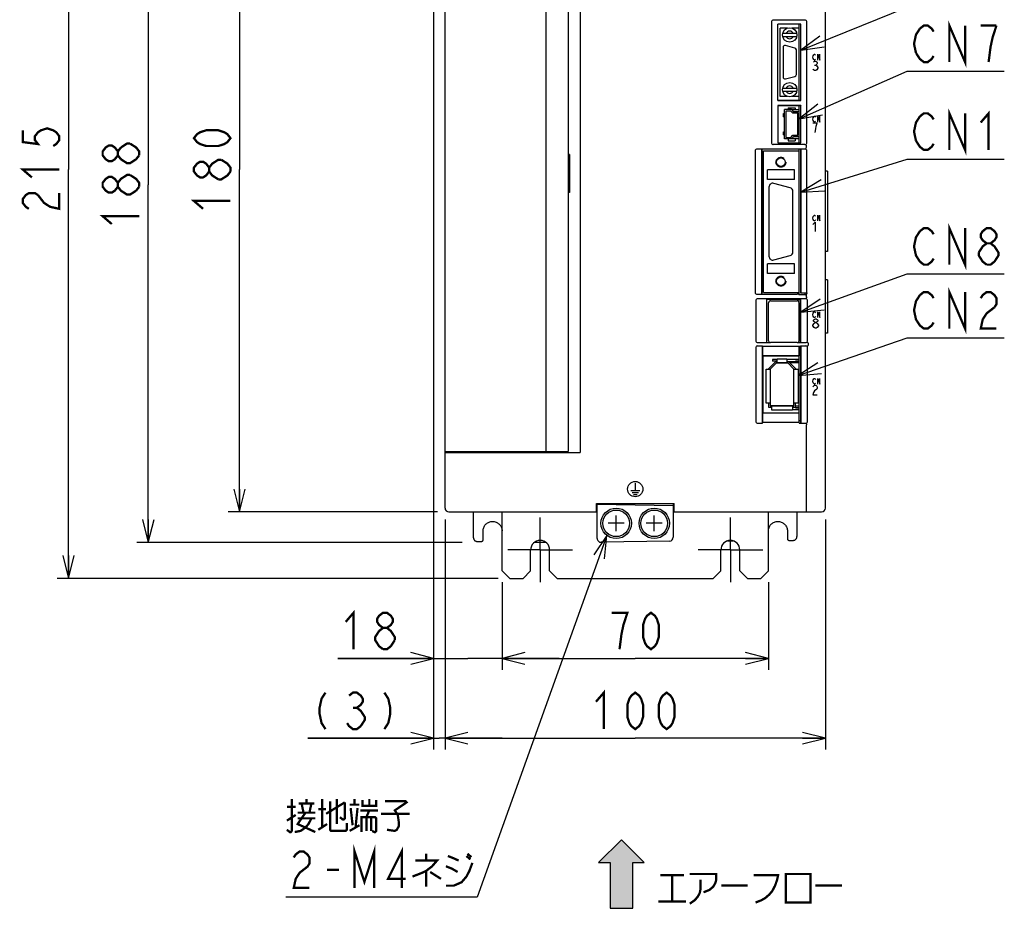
# Model space of a CAD drawing. Extents: x 82 to 1223, y 50 to 823.
# Tile 16 of 34: x 589 to 848, y 352 to 585. Entities that reach past the tile are written whole.
import ezdxf

# ---------------------------------------------------------------- set-up
doc = ezdxf.new("R2010")
doc.units = 0
doc.header["$LTSCALE"] = 69.3
doc.linetypes.add('CENTER', pattern=[0.6, 0.375, -0.075, 0.075, -0.075])
doc.linetypes.add('HIDDEN', pattern=[0.2, 0.1, -0.1])
doc.layers.get('0').update_dxf_attribs({"linetype": 'CONTINUOUS'})
for name, color, linetype in [('ALL_AXIS', 7, 'CONTINUOUS'), ('ALL_CURVE', 7, 'CONTINUOUS'), ('ALL_DIM', 7, 'CONTINUOUS'), ('ALL_FEATURES', 7, 'CONTINUOUS'), ('ALL_NOTE', 7, 'CONTINUOUS'), ('DEFAULT_2', 8, 'HIDDEN')]:
    doc.layers.add(name, color=color, linetype=linetype)
doc.dimstyles.get("Standard").update_dxf_attribs({"dimtxt": 2.5, "dimasz": 2.5, "dimexe": 1.25, "dimexo": 0.625, "dimtad": 1, "dimcen": 2.5, "dimazin": 3, "dimtfac": 1, "dimtmove": 0, "dimatfit": 3})

# ---------------------------------------------------------------- blocks, each defined once
blk = doc.blocks.new('_OPEN')
at = {"color": 0, "linetype": 'BYBLOCK'}
for p, q in [((0, 0), (-1, 0.25)), ((-1, -0.25), (0, 0)), ((-1, 0), (0, 0))]:
    blk.add_line(p, q, dxfattribs=at)
blk = doc.blocks.new('*D1')
at = {"color": 2, "linetype": 'CONTINUOUS'}
for p, q in [((699.25, 635.75), (644.25, 635.75)), ((647.25, 635.75), (647.25, 545.75)), ((647.25, 455.75), (647.25, 545.75)), ((699.25, 455.75), (644.25, 455.75))]:
    blk.add_line(p, q, dxfattribs=at)
at = {"color": 2, "linetype": 'CONTINUOUS', "xscale": 6, "yscale": 6, "zscale": 6}
for p, rotation in [((647.25, 635.75), 90), ((647.25, 455.75), 270)]:
    blk.add_blockref('_OPEN', p, dxfattribs=dict(at, rotation=rotation))
blk = doc.blocks.new('*D2')
at = {"color": 2, "linetype": 'CONTINUOUS'}
for p, q in [((699.25, 635.75), (620.25, 635.75)), ((623.25, 635.75), (623.25, 541.75)), ((623.25, 447.75), (623.25, 541.75)), ((705.75, 447.75), (620.25, 447.75))]:
    blk.add_line(p, q, dxfattribs=at)
at = {"color": 2, "linetype": 'CONTINUOUS', "xscale": 6, "yscale": 6, "zscale": 6}
for p, rotation in [((623.25, 635.75), 90), ((623.25, 447.75), 270)]:
    blk.add_blockref('_OPEN', p, dxfattribs=dict(at, rotation=rotation))
blk = doc.blocks.new('*D3')
at = {"color": 2, "linetype": 'CONTINUOUS'}
for p, q in [((701.25, 453.75), (701.25, 393.25)), ((801.25, 453.75), (801.25, 393.25)), ((701.25, 396.25), (751.25, 396.25)), ((801.25, 396.25), (751.25, 396.25))]:
    blk.add_line(p, q, dxfattribs=at)
at = {"color": 2, "linetype": 'CONTINUOUS', "xscale": 6, "yscale": 6, "zscale": 6, "rotation": 180}
blk.add_blockref('_OPEN', (701.25, 396.25), dxfattribs=at)
at = {"color": 2, "linetype": 'CONTINUOUS', "xscale": 6, "yscale": 6, "zscale": 6}
blk.add_blockref('_OPEN', (801.25, 396.25), dxfattribs=at)
blk = doc.blocks.new('*D10')
at = {"color": 2, "linetype": 'CONTINUOUS'}
for p, q in [((698.25, 624.75), (698.25, 414.25)), ((716.25, 437.25), (716.25, 414.25)), ((698.25, 417.25), (673.08, 417.25)), ((673.08, 417.25), (707.25, 417.25)), ((731.25, 417.25), (707.25, 417.25)), ((716.25, 417.25), (731.25, 417.25))]:
    blk.add_line(p, q, dxfattribs=at)
at = {"color": 2, "linetype": 'CONTINUOUS', "xscale": 6, "yscale": 6, "zscale": 6}
blk.add_blockref('_OPEN', (698.25, 417.25), dxfattribs=at)
at = {"color": 2, "linetype": 'CONTINUOUS', "xscale": 6, "yscale": 6, "zscale": 6, "rotation": 180}
blk.add_blockref('_OPEN', (716.25, 417.25), dxfattribs=at)
blk = doc.blocks.new('*D11')
at = {"color": 2, "linetype": 'CONTINUOUS'}
for p, q in [((716.25, 437.25), (716.25, 414.25)), ((786.25, 437.25), (786.25, 414.25)), ((716.25, 417.25), (751.25, 417.25)), ((786.25, 417.25), (751.25, 417.25))]:
    blk.add_line(p, q, dxfattribs=at)
at = {"color": 2, "linetype": 'CONTINUOUS', "xscale": 6, "yscale": 6, "zscale": 6, "rotation": 180}
blk.add_blockref('_OPEN', (716.25, 417.25), dxfattribs=at)
at = {"color": 2, "linetype": 'CONTINUOUS', "xscale": 6, "yscale": 6, "zscale": 6}
blk.add_blockref('_OPEN', (786.25, 417.25), dxfattribs=at)
blk = doc.blocks.new('*D12')
at = {"color": 2, "linetype": 'CONTINUOUS'}
for p, q in [((717.75, 653.25), (599.25, 653.25)), ((602.25, 653.25), (602.25, 545.75)), ((602.25, 438.25), (602.25, 545.75)), ((715.25, 438.25), (599.25, 438.25))]:
    blk.add_line(p, q, dxfattribs=at)
at = {"color": 2, "linetype": 'CONTINUOUS', "xscale": 6, "yscale": 6, "zscale": 6}
for p, rotation in [((602.25, 653.25), 90), ((602.25, 438.25), 270)]:
    blk.add_blockref('_OPEN', p, dxfattribs=dict(at, rotation=rotation))
blk = doc.blocks.new('*D16')
at = {"layer": 'ALL_DIM', "color": 2, "linetype": 'CONTINUOUS'}
for p, q in [((698.25, 624.75), (698.25, 393.25)), ((701.25, 453.75), (701.25, 393.25)), ((698.25, 396.25), (665.18, 396.25)), ((665.18, 396.25), (699.75, 396.25)), ((716.25, 396.25), (699.75, 396.25)), ((701.25, 396.25), (716.25, 396.25))]:
    blk.add_line(p, q, dxfattribs=at)
at = {"layer": 'ALL_DIM', "color": 2, "linetype": 'CONTINUOUS', "xscale": 6, "yscale": 6, "zscale": 6}
blk.add_blockref('_OPEN', (698.25, 396.25), dxfattribs=at)
at = {"layer": 'ALL_DIM', "color": 2, "linetype": 'CONTINUOUS', "xscale": 6, "yscale": 6, "zscale": 6, "rotation": 180}
blk.add_blockref('_OPEN', (701.25, 396.25), dxfattribs=at)
blk = doc.blocks.new('ARROW_BL1', base_point=(747.63, 360.55))
at = {"color": 7, "linetype": 'CONTINUOUS'}
for p, q in [((747.63, 369.55), (741.63, 363.55)), ((753.63, 363.55), (747.63, 369.55)), ((741.63, 363.55), (744.63, 363.55)), ((744.63, 363.55), (744.63, 351.55)), ((750.63, 351.55), (750.63, 363.55)), ((750.63, 363.55), (753.63, 363.55)), ((744.63, 351.55), (750.63, 351.55))]:
    blk.add_line(p, q, dxfattribs=at)
for points in [[(741.63, 363.55), (747.63, 369.55), (744.63, 363.55)], [(747.63, 369.55), (750.63, 351.55), (744.63, 363.55)], [(750.63, 351.55), (747.63, 369.55), (750.63, 363.55)], [(747.63, 369.55), (753.63, 363.55), (750.63, 363.55)], [(750.63, 351.55), (744.63, 351.55), (744.63, 363.55)]]:
    blk.add_solid(points, dxfattribs=at)

msp = doc.modelspace()

# ---------------------------------------------------------------- linework, layer by layer
at = {"color": 7, "linetype": 'CONTINUOUS'}
for p, q in [((792.327, 561.5), (794.35, 561.5)), ((794.35, 553.8), (792.327, 553.8)), ((788.6, 495.8), (787.33, 495.8)), ((794.35, 495.8), (791.1, 495.8)), ((794.35, 495.4), (793.35, 495.4)), ((794.35, 495.3), (793.35, 495.3)), ((792.55, 482.7), (794.35, 482.7)), ((793.35, 483.2), (794.35, 483.2)), ((793.35, 483.1), (794.35, 483.1))]:
    msp.add_line(p, q, dxfattribs=at)
at = {"color": 2, "linetype": 'CONTINUOUS', "const_width": 0.6}
for points in [[(590.25, 556.07), (590.25, 552.974), (594.25, 552.458), (593.45, 553.49), (593.45, 554.522), (594.25, 555.554), (595.05, 556.07), (596.65, 556.586), (598.25, 556.07), (599.05, 555.554), (599.85, 554.522), (599.85, 553.49), (599.05, 552.458), (598.25, 551.942)], [(644.85, 554.006), (644.05, 552.974), (643.25, 552.458), (641.65, 551.942), (638.45, 551.942), (636.85, 552.458), (636.05, 552.974), (635.25, 554.006), (636.05, 555.038), (636.85, 555.554), (638.45, 556.07), (641.65, 556.07), (643.25, 555.554), (644.05, 555.038), (644.85, 554.006)], [(615.25, 549.49), (614.45, 548.458), (613.65, 547.942), (612.85, 547.942), (612.05, 548.458), (611.25, 549.49), (611.25, 550.522), (612.05, 551.554), (612.85, 552.07), (613.65, 552.07), (614.45, 551.554), (615.25, 550.522)], [(616.05, 548.458), (615.25, 549.49), (615.25, 550.522), (616.05, 551.554)], [(616.05, 551.554), (617.65, 552.586), (618.45, 552.586)], [(618.45, 552.586), (620.05, 551.554), (620.85, 550.522), (620.85, 549.49)], [(620.85, 549.49), (620.05, 548.458), (619.25, 547.942), (618.45, 547.426), (617.65, 547.426), (616.05, 548.458)], [(639.25, 545.234), (638.45, 544.202), (637.65, 543.686), (636.85, 543.686), (636.05, 544.202), (635.25, 545.234), (635.25, 546.266), (636.05, 547.298), (636.85, 547.814), (637.65, 547.814), (638.45, 547.298), (639.25, 546.266)], [(641.65, 543.17), (640.05, 544.202), (639.25, 545.234), (639.25, 546.266), (640.05, 547.298), (640.85, 547.814), (641.65, 548.33), (642.45, 548.33)], [(642.45, 548.33), (644.05, 547.298), (644.85, 546.266), (644.85, 545.234)], [(592.65, 543.686), (590.25, 545.75), (599.85, 545.75)], [(615.25, 541.234), (614.45, 540.202), (613.65, 539.686), (612.85, 539.686), (612.05, 540.202), (611.25, 541.234), (611.25, 542.266), (612.05, 543.298), (612.85, 543.814), (613.65, 543.814), (614.45, 543.298), (615.25, 542.266)], [(620.05, 540.202), (618.45, 539.17), (617.65, 539.17), (616.85, 539.686), (616.05, 540.202), (615.25, 541.234), (615.25, 542.266), (616.05, 543.298), (616.85, 543.814), (617.65, 544.33), (618.45, 544.33)], [(618.45, 544.33), (620.05, 543.298), (620.85, 542.266), (620.85, 541.234)], [(644.85, 545.234), (644.05, 544.202), (643.25, 543.686), (642.45, 543.17), (641.65, 543.17)], [(620.85, 541.234), (620.05, 540.202)], [(591.85, 535.43), (591.05, 535.946), (590.25, 536.978), (590.25, 538.01), (591.05, 539.042), (591.85, 539.558), (593.45, 539.558), (594.25, 539.042)], [(594.25, 539.042), (595.85, 536.978), (597.45, 535.946), (599.85, 535.43), (599.85, 539.558)], [(637.65, 535.43), (635.25, 537.494), (644.85, 537.494)], [(613.65, 531.43), (611.25, 533.494), (620.85, 533.494)], [(675.145, 426.85), (677.209, 429.25), (677.209, 419.65)], [(684.949, 425.25), (683.917, 426.05), (683.401, 426.85), (683.401, 427.65), (683.917, 428.45), (684.949, 429.25), (685.981, 429.25), (687.013, 428.45), (687.529, 427.65), (687.529, 426.85), (687.013, 426.05), (685.981, 425.25)], [(747.122, 419.65), (747.638, 423.65), (748.154, 426.05), (748.67, 427.65), (749.186, 429.25), (745.058, 429.25)], [(755.378, 419.65), (754.346, 420.45), (753.83, 421.25), (753.314, 422.85), (753.314, 426.05), (753.83, 427.65), (754.346, 428.45), (755.378, 429.25), (756.41, 428.45), (756.926, 427.65), (757.442, 426.05), (757.442, 422.85), (756.926, 421.25), (756.41, 420.45), (755.378, 419.65)], [(684.949, 419.65), (683.917, 420.45), (683.401, 421.25), (682.885, 422.05), (682.885, 422.85), (683.917, 424.45)], [(683.917, 424.45), (684.949, 425.25), (685.981, 425.25), (687.013, 424.45), (687.529, 423.65), (688.045, 422.85), (688.045, 422.05)], [(688.045, 422.05), (687.013, 420.45), (685.981, 419.65), (684.949, 419.65)], [(740.93, 405.85), (742.994, 408.25), (742.994, 398.65)], [(751.25, 398.65), (750.218, 399.45), (749.702, 400.25), (749.186, 401.85), (749.186, 405.05), (749.702, 406.65), (750.218, 407.45), (751.25, 408.25), (752.282, 407.45), (752.798, 406.65), (753.314, 405.05), (753.314, 401.85), (752.798, 400.25), (752.282, 399.45), (751.25, 398.65)], [(759.506, 398.65), (758.474, 399.45), (757.958, 400.25), (757.442, 401.85), (757.442, 405.05), (757.958, 406.65), (758.474, 407.45), (759.506, 408.25), (760.538, 407.45), (761.054, 406.65), (761.57, 405.05), (761.57, 401.85), (761.054, 400.25), (760.538, 399.45), (759.506, 398.65)]]:
    msp.add_lwpolyline(points, dxfattribs=at)
at = {"layer": 'ALL_AXIS', "color": 7, "linetype": 'CONTINUOUS'}
for p, q in [((733.65, 617.85), (733.65, 549.75)), ((791.242, 582.95), (789.35, 582.95)), ((794.35, 582.95), (792.458, 582.95)), ((794.35, 563.95), (794.35, 583.95)), ((790.1, 577.85), (790.1, 570.05)), ((793.229, 577.663), (790.729, 578.333)), ((793.6, 570.72), (793.6, 577.18)), ((790.729, 569.567), (793.229, 570.237)), ((791.242, 564.95), (789.35, 564.95)), ((794.35, 564.95), (792.458, 564.95)), ((794.35, 560.95), (794.35, 562.5)), ((794.35, 552.8), (794.35, 554.35)), ((794.35, 550.65), (794.35, 551.11)), ((786.4, 541.15), (786.4, 522.95)), ((791.959, 540.964), (787.659, 542.116)), ((733.65, 539.75), (733.65, 471.65)), ((792.7, 524.102), (792.7, 539.998)), ((787.659, 521.984), (791.959, 523.136)), ((794.35, 512.85), (794.35, 513.45)), ((795.95, 512.85), (795.95, 513.294)), ((786.3, 500.75), (786.3, 510.75)), ((786.8, 511.25), (793.8, 511.25)), ((794.3, 510.75), (794.3, 500.75)), ((794.35, 510.655), (794.3, 510.655)), ((794.35, 500.3), (794.35, 511.55)), ((793.8, 500.25), (786.8, 500.25)), ((794.35, 500.845), (794.3, 500.845)), ((794.35, 500.8), (794.75, 500.8)), ((794.35, 479.75), (794.35, 499.352)), ((794.35, 498.8), (794.75, 498.8)), ((794.35, 479.75), (794.75, 479.75)), ((708.25, 471.65), (708.25, 471.433)), ((729.85, 471.65), (729.85, 471.447)), ((732.65, 471.65), (732.65, 471.447))]:
    msp.add_line(p, q, dxfattribs=at)
at = {"layer": 'ALL_AXIS', "color": 7, "linetype": 'CENTER'}
for p, q in [((726.25, 445.75), (726.25, 454.25)), ((776.25, 445.75), (776.25, 454.25)), ((726.25, 445.75), (717.75, 445.75)), ((726.25, 445.75), (734.75, 445.75)), ((726.25, 445.75), (726.25, 437.25)), ((776.25, 445.75), (767.75, 445.75)), ((776.25, 445.75), (784.75, 445.75)), ((776.25, 445.75), (776.25, 437.25))]:
    msp.add_line(p, q, dxfattribs=at)
at = {"layer": 'ALL_AXIS', "color": 7, "linetype": 'CONTINUOUS'}
for centre, radius in [((746.25, 452.75), 4), ((746.25, 452.75), 3.5), ((756.25, 452.75), 4), ((756.25, 452.75), 3.5)]:
    msp.add_circle(centre, radius, dxfattribs=at)
for centre, radius, start, end in [((790.6, 577.85), 0.5, 75, 180), ((793.1, 577.18), 0.5, 0, 75), ((790.6, 570.05), 0.5, 180, 285), ((793.1, 570.72), 0.5, 285, 360), ((787.4, 541.15), 1, 75, 180), ((791.7, 539.998), 1, 0, 75), ((787.4, 522.95), 1, 180, 285), ((791.7, 524.102), 1, 285, 360), ((786.8, 510.75), 0.5, 90, 180), ((793.8, 510.75), 0.5, 0, 90), ((786.8, 500.75), 0.5, 180, 270), ((793.8, 500.75), 0.5, 270, 360)]:
    msp.add_arc(centre, radius, start, end, dxfattribs=at)
at = {"layer": 'ALL_AXIS', "color": 3, "linetype": 'CONTINUOUS'}
for centre in [(726.25, 445.75), (776.25, 445.75)]:
    msp.add_arc(centre, 2.5, 0, 180, dxfattribs=at)
at = {"layer": 'ALL_CURVE', "color": 4, "linetype": 'CONTINUOUS'}
for p, q in [((797.955, 575.3), (798.025, 575.675)), ((798.025, 574.925), (797.955, 575.3)), ((798.025, 575.675), (798.164, 575.925)), ((798.164, 574.675), (798.025, 574.925)), ((798.164, 575.925), (798.303, 576.05)), ((798.303, 574.55), (798.164, 574.675)), ((798.303, 576.05), (798.443, 576.05)), ((798.443, 576.05), (798.582, 575.925)), ((798.582, 574.675), (798.443, 574.55)), ((798.582, 575.925), (798.652, 575.8)), ((798.652, 574.8), (798.582, 574.675)), ((799.209, 574.55), (799.209, 576.05)), ((799.209, 576.05), (799.766, 574.55)), ((799.766, 574.55), (799.766, 576.05)), ((798.1, 571.958), (797.955, 572.167)), ((798.1, 574.042), (798.39, 574.25)), ((798.443, 574.55), (798.303, 574.55)), ((798.39, 574.25), (798.681, 574.25)), ((798.39, 573.208), (798.681, 573.208)), ((798.681, 574.25), (798.971, 574.042)), ((798.971, 573.417), (798.681, 573.208)), ((798.681, 573.208), (798.971, 573)), ((798.971, 574.042), (799.116, 573.833)), ((799.116, 573.625), (798.971, 573.417)), ((798.971, 573), (799.261, 572.583)), ((799.261, 572.375), (798.971, 571.958)), ((799.116, 573.833), (799.116, 573.625)), ((799.261, 572.583), (799.261, 572.375)), ((798.39, 571.75), (798.1, 571.958)), ((798.681, 571.75), (798.39, 571.75)), ((798.971, 571.958), (798.681, 571.75)), ((797.955, 559), (798.025, 559.375)), ((798.025, 559.375), (798.164, 559.625)), ((798.164, 559.625), (798.303, 559.75)), ((798.303, 559.75), (798.443, 559.75)), ((798.443, 559.75), (798.582, 559.625)), ((798.582, 559.625), (798.652, 559.5)), ((799.209, 558.25), (799.209, 559.75)), ((799.209, 559.75), (799.766, 558.25)), ((799.766, 558.25), (799.766, 559.75)), ((798.025, 558.625), (797.955, 559)), ((799.116, 557.95), (797.955, 557.95)), ((798.164, 558.375), (798.025, 558.625)), ((798.303, 558.25), (798.164, 558.375)), ((798.443, 558.25), (798.303, 558.25)), ((798.582, 558.375), (798.443, 558.25)), ((798.536, 555.45), (798.681, 556.492)), ((798.652, 558.5), (798.582, 558.375)), ((798.681, 556.492), (798.826, 557.117)), ((798.826, 557.117), (799.116, 557.95)), ((797.955, 533), (798.025, 533.375)), ((798.025, 533.375), (798.164, 533.625)), ((798.164, 533.625), (798.303, 533.75)), ((798.303, 533.75), (798.443, 533.75)), ((798.443, 533.75), (798.582, 533.625)), ((798.582, 533.625), (798.652, 533.5)), ((799.209, 533.75), (799.766, 532.25)), ((799.209, 532.25), (799.209, 533.75)), ((799.766, 532.25), (799.766, 533.75)), ((798.025, 532.625), (797.955, 533)), ((797.955, 531.325), (798.536, 531.95)), ((798.164, 532.375), (798.025, 532.625)), ((798.303, 532.25), (798.164, 532.375)), ((798.443, 532.25), (798.303, 532.25)), ((798.582, 532.375), (798.443, 532.25)), ((798.536, 531.95), (798.536, 529.45)), ((798.652, 532.5), (798.582, 532.375)), ((797.955, 507.6), (798.025, 507.975)), ((798.025, 507.225), (797.955, 507.6)), ((798.025, 507.975), (798.164, 508.225)), ((798.164, 508.225), (798.303, 508.35)), ((798.303, 508.35), (798.443, 508.35)), ((798.443, 508.35), (798.582, 508.225)), ((798.582, 508.225), (798.652, 508.1)), ((799.209, 508.35), (799.766, 506.85)), ((799.209, 506.85), (799.209, 508.35)), ((799.766, 506.85), (799.766, 508.35)), ((797.955, 504.883), (798.245, 505.3)), ((797.955, 504.675), (797.955, 504.883)), ((798.164, 506.975), (798.025, 507.225)), ((798.1, 506.133), (798.245, 506.342)), ((798.1, 505.925), (798.1, 506.133)), ((798.245, 505.717), (798.1, 505.925)), ((798.303, 506.85), (798.164, 506.975)), ((798.245, 506.342), (798.536, 506.55)), ((798.536, 505.508), (798.245, 505.717)), ((798.245, 505.3), (798.536, 505.508)), ((798.443, 506.85), (798.303, 506.85)), ((798.582, 506.975), (798.443, 506.85)), ((798.536, 506.55), (798.826, 506.55)), ((798.536, 505.508), (798.826, 505.508)), ((798.652, 507.1), (798.582, 506.975)), ((798.826, 506.55), (799.116, 506.342)), ((799.116, 505.717), (798.826, 505.508)), ((798.826, 505.508), (799.116, 505.3)), ((799.116, 506.342), (799.261, 506.133)), ((799.261, 505.925), (799.116, 505.717)), ((799.116, 505.3), (799.406, 504.883)), ((799.261, 506.133), (799.261, 505.925)), ((799.406, 504.883), (799.406, 504.675)), ((798.245, 504.258), (797.955, 504.675)), ((798.536, 504.05), (798.245, 504.258)), ((798.826, 504.05), (798.536, 504.05)), ((799.116, 504.258), (798.826, 504.05)), ((799.406, 504.675), (799.116, 504.258)), ((797.955, 490.1), (798.025, 490.475)), ((798.025, 489.725), (797.955, 490.1)), ((798.025, 490.475), (798.164, 490.725)), ((798.164, 489.475), (798.025, 489.725)), ((798.164, 490.725), (798.303, 490.85)), ((798.303, 489.35), (798.164, 489.475)), ((798.303, 490.85), (798.443, 490.85)), ((798.443, 489.35), (798.303, 489.35)), ((798.443, 490.85), (798.582, 490.725)), ((798.582, 489.475), (798.443, 489.35)), ((798.582, 490.725), (798.652, 490.6)), ((798.652, 489.6), (798.582, 489.475)), ((799.209, 490.85), (799.766, 489.35)), ((799.209, 489.35), (799.209, 490.85)), ((799.766, 489.35), (799.766, 490.85)), ((797.955, 488.633), (798.1, 488.842)), ((798.1, 487.175), (797.955, 486.55)), ((798.1, 488.842), (798.39, 489.05)), ((798.39, 487.592), (798.1, 487.175)), ((798.39, 489.05), (798.681, 489.05)), ((798.971, 488.008), (798.39, 487.592)), ((798.681, 489.05), (798.971, 488.842)), ((798.971, 488.842), (799.116, 488.633)), ((799.116, 488.217), (798.971, 488.008)), ((799.116, 488.633), (799.116, 488.217)), ((797.955, 486.55), (799.116, 486.55)), ((751.25, 463.35), (751.25, 461.35)), ((750.05, 461.35), (752.45, 461.35)), ((750.4, 460.85), (752.1, 460.85)), ((750.75, 460.35), (751.75, 460.35))]:
    msp.add_line(p, q, dxfattribs=at)
at = {"layer": 'ALL_CURVE', "color": 40, "linetype": 'CONTINUOUS'}
for p, q in [((786.75, 493.3), (788.35, 494.9)), ((788.35, 494.9), (791.35, 494.9)), ((791.35, 494.9), (792.95, 493.3)), ((786.75, 493.3), (786.75, 483.6)), ((792.95, 483.6), (792.95, 493.3)), ((792.95, 483.6), (786.75, 483.6)), ((746.25, 450.65), (746.25, 454.85)), ((756.25, 450.65), (756.25, 454.85)), ((748.35, 452.75), (744.15, 452.75)), ((758.35, 452.75), (754.15, 452.75))]:
    msp.add_line(p, q, dxfattribs=at)
at = {"layer": 'ALL_CURVE', "color": 4, "linetype": 'CONTINUOUS'}
msp.add_circle((751.25, 461.75), 2, dxfattribs=at)
at = {"layer": 'ALL_DIM', "color": 2, "linetype": 'CONTINUOUS', "const_width": 0.6}
for points in [[(669.823, 408.25), (668.791, 406.65), (668.275, 404.25), (668.275, 402.65), (668.791, 400.25), (669.823, 398.65)], [(676.015, 407.45), (677.047, 408.25), (678.079, 408.25), (679.111, 407.45), (679.627, 406.65), (679.627, 405.85), (679.111, 405.05), (678.079, 404.25), (679.111, 403.45), (679.627, 402.65), (680.143, 401.85), (680.143, 401.05), (679.111, 399.45)], [(685.303, 408.25), (686.335, 406.65), (686.851, 404.25), (686.851, 402.65), (686.335, 400.25), (685.303, 398.65)], [(677.047, 404.25), (678.079, 404.25)], [(679.111, 399.45), (678.079, 398.65), (677.047, 398.65), (676.015, 399.45), (675.499, 400.25)]]:
    msp.add_lwpolyline(points, dxfattribs=at)
at = {"layer": 'ALL_FEATURES', "color": 7, "linetype": 'CONTINUOUS'}
for p, q in [((701.25, 456.75), (701.25, 634.75)), ((727.75, 617.85), (727.75, 471.65)), ((736.753, 618.172), (736.753, 471.328)), ((801.25, 456.75), (801.25, 615.248)), ((795.85, 585.05), (787.55, 585.05)), ((787.05, 584.55), (787.05, 552.85)), ((794.802, 584.002), (788.698, 584.002)), ((788.698, 563.898), (788.698, 584.002)), ((788.698, 584.002), (788.75, 583.95)), ((794.75, 583.95), (788.75, 583.95)), ((788.75, 563.95), (788.75, 583.95)), ((789.35, 564.95), (789.35, 582.95)), ((794.35, 564.95), (794.35, 582.95)), ((794.802, 584.002), (794.75, 583.95)), ((794.75, 563.95), (794.75, 583.95)), ((794.802, 563.898), (794.802, 584.002)), ((796.35, 552.85), (796.35, 584.55)), ((793.707, 581.55), (789.993, 581.55)), ((789.993, 580.75), (793.707, 580.75)), ((789.993, 567.15), (793.707, 567.15)), ((789.993, 566.35), (793.707, 566.35)), ((788.698, 563.898), (788.75, 563.95)), ((788.698, 563.898), (794.802, 563.898)), ((794.802, 562.552), (788.698, 562.552)), ((788.698, 562.552), (788.75, 562.5)), ((788.698, 562.552), (788.698, 552.748)), ((788.75, 563.95), (794.75, 563.95)), ((794.75, 562.5), (788.75, 562.5)), ((788.75, 562.5), (788.75, 552.8)), ((791.45, 562), (793.25, 562)), ((791.45, 562), (791.45, 561.5)), ((793.25, 562), (793.25, 561.5)), ((794.802, 563.898), (794.75, 563.95)), ((794.802, 562.552), (794.75, 562.5)), ((794.75, 552.8), (794.75, 562.5)), ((794.802, 552.748), (794.802, 562.552)), ((790.26, 560.45), (790.45, 560.45)), ((790.26, 559.65), (790.26, 560.45)), ((790.26, 559.65), (790.45, 559.65)), ((792.327, 561.5), (790.45, 561.5)), ((790.45, 553.8), (790.45, 561.5)), ((792.15, 561.1), (790.85, 561.1)), ((790.85, 561.1), (790.85, 554.2)), ((792.65, 560.55), (792.15, 561.1)), ((792.327, 561.5), (792.827, 560.95)), ((793.95, 560.55), (792.65, 560.55)), ((794.35, 560.95), (792.827, 560.95)), ((793.95, 554.75), (793.95, 560.55)), ((794.35, 554.35), (794.35, 560.95)), ((790.26, 555.65), (790.45, 555.65)), ((790.26, 554.85), (790.26, 555.65)), ((790.26, 554.85), (790.45, 554.85)), ((790.85, 554.2), (792.15, 554.2)), ((792.15, 554.2), (792.65, 554.75)), ((792.827, 554.35), (792.327, 553.8)), ((792.65, 554.75), (793.95, 554.75)), ((794.35, 554.35), (792.827, 554.35)), ((795.85, 552.35), (787.55, 552.35)), ((788.698, 552.748), (788.75, 552.8)), ((788.698, 552.748), (794.802, 552.748)), ((788.75, 552.8), (794.75, 552.8)), ((792.327, 553.8), (790.45, 553.8)), ((791.45, 553.8), (791.45, 553.3)), ((791.45, 553.3), (793.25, 553.3)), ((793.25, 553.8), (793.25, 553.3)), ((794.802, 552.748), (794.75, 552.8)), ((796.25, 551.633), (796.25, 551.867)), ((733.65, 549.75), (733.65, 539.75)), ((733.95, 549.75), (733.65, 549.75)), ((733.95, 549.75), (733.95, 539.75)), ((782.75, 550.65), (782.75, 513.45)), ((784.498, 551.15), (783.25, 551.15)), ((784.498, 551.15), (784.55, 551.11)), ((784.498, 512.95), (784.498, 551.15)), ((794.75, 551.11), (784.55, 551.11)), ((784.55, 551.11), (784.55, 512.99)), ((784.95, 550.65), (794.35, 550.65)), ((784.95, 513.45), (784.95, 550.65)), ((794.35, 513.45), (794.35, 550.65)), ((794.75, 551.11), (794.802, 551.15)), ((794.75, 551.11), (794.75, 513.311)), ((795.85, 551.15), (794.802, 551.15)), ((794.802, 513.294), (794.802, 551.15)), ((796.35, 513.294), (796.35, 550.65)), ((793.1, 545.65), (786, 545.65)), ((786, 543.15), (786, 545.65)), ((793.1, 543.15), (793.1, 545.65)), ((801.75, 545.35), (801.25, 545.35)), ((801.75, 545.35), (801.75, 524.25)), ((793.1, 543.15), (786, 543.15)), ((733.95, 539.75), (733.65, 539.75)), ((801.75, 524.25), (801.25, 524.25)), ((793.1, 520.95), (786, 520.95)), ((786, 518.45), (786, 520.95)), ((793.1, 518.45), (793.1, 520.95)), ((793.1, 518.45), (786, 518.45)), ((801.75, 516.75), (801.25, 516.75)), ((801.75, 516.75), (801.75, 502.75)), ((783.25, 512.95), (784.498, 512.95)), ((784.498, 512.95), (784.55, 512.99)), ((784.55, 512.99), (793.789, 512.99)), ((784.95, 513.45), (794.35, 513.45)), ((794.298, 512.97), (793.789, 512.99)), ((794.298, 512.97), (794.35, 512.85)), ((795.95, 512.85), (794.35, 512.85)), ((794.75, 513.311), (794.802, 513.294)), ((796.35, 513.294), (794.802, 513.294)), ((796.35, 513.294), (796.45, 513.25)), ((796.45, 513.25), (796.45, 513.35)), ((782.95, 511.254), (782.95, 500.781)), ((796.054, 511.75), (783.446, 511.75)), ((794.767, 511.567), (785.733, 511.567)), ((785.733, 511.567), (785.75, 511.55)), ((785.733, 511.567), (785.733, 500.283)), ((794.75, 511.55), (785.75, 511.55)), ((785.75, 511.55), (785.75, 500.3)), ((794.767, 511.567), (794.75, 511.55)), ((794.75, 500.3), (794.75, 511.55)), ((794.767, 500.283), (794.767, 511.567)), ((796.25, 512.216), (796.25, 512.467)), ((796.55, 500.781), (796.55, 511.254)), ((794.35, 509.485), (794.3, 509.485)), ((794.35, 508.605), (794.3, 508.605)), ((794.35, 506.07), (794.3, 506.07)), ((794.35, 505.43), (794.3, 505.43)), ((794.35, 502.895), (794.3, 502.895)), ((801.75, 502.75), (801.25, 502.75)), ((783.453, 500.283), (785.733, 500.283)), ((785.733, 500.283), (785.75, 500.3)), ((785.75, 500.3), (786.613, 500.3)), ((793.987, 500.3), (794.75, 500.3)), ((794.35, 502.015), (794.3, 502.015)), ((794.767, 500.283), (794.75, 500.3)), ((794.767, 500.283), (796.047, 500.283)), ((796.725, 500.087), (796.725, 499.583)), ((782.95, 498.888), (782.95, 479.547)), ((783.453, 499.387), (784.663, 499.387)), ((784.663, 499.387), (784.733, 499.317)), ((784.663, 479.05), (784.663, 499.387)), ((784.733, 499.317), (794.315, 499.317)), ((784.733, 499.317), (784.733, 496.817)), ((794.315, 499.317), (794.35, 499.352)), ((794.315, 499.317), (794.315, 496.817)), ((794.35, 499.352), (794.733, 499.352)), ((794.733, 499.352), (794.767, 499.387)), ((794.75, 499.37), (794.75, 479.117)), ((794.767, 499.387), (796.047, 499.387)), ((794.767, 479.05), (794.767, 499.387)), ((796.55, 479.547), (796.55, 498.888)), ((784.733, 496.817), (794.315, 496.817)), ((784.733, 496.817), (784.75, 496.8)), ((794.298, 496.8), (784.75, 496.8)), ((784.75, 496.8), (784.75, 481.8)), ((786.35, 493.466), (788.184, 495.3)), ((788.35, 494.9), (786.75, 493.3)), ((787.33, 495.8), (787.33, 495.4)), ((788.33, 495.4), (787.33, 495.4)), ((788.184, 495.3), (788.6, 495.3)), ((788.33, 495.4), (788.33, 495.3)), ((791.35, 494.9), (788.35, 494.9)), ((788.6, 496), (791.1, 496)), ((788.6, 494.9), (788.6, 496)), ((791.1, 496), (791.1, 494.9)), ((791.1, 495.3), (793.35, 495.3)), ((792.95, 493.3), (791.35, 494.9)), ((791.516, 495.3), (793.35, 493.466)), ((794.35, 494.9), (791.916, 494.9)), ((793.35, 495.3), (793.35, 495.4)), ((794.298, 496.8), (794.315, 496.817)), ((785.65, 493.3), (786.75, 493.3)), ((785.65, 484.3), (785.65, 493.3)), ((786.35, 493.3), (786.35, 493.466)), ((786.75, 493.3), (786.75, 483.6)), ((792.95, 493.3), (794.05, 493.3)), ((792.95, 483.6), (792.95, 493.3)), ((793.35, 493.466), (793.35, 493.3)), ((794.05, 493.3), (794.05, 484.3)), ((786.75, 484.3), (785.65, 484.3)), ((786.35, 483.2), (786.35, 484.3)), ((794.05, 484.3), (792.95, 484.3)), ((793.35, 483.1), (793.35, 484.3)), ((784.733, 481.783), (784.75, 481.8)), ((784.733, 481.783), (794.298, 481.783)), ((784.733, 481.783), (784.733, 479.317)), ((784.75, 481.8), (794.28, 481.8)), ((787.15, 483.2), (786.35, 483.2)), ((786.75, 483.6), (792.95, 483.6)), ((787.15, 482.5), (787.15, 483.6)), ((792.55, 482.5), (787.15, 482.5)), ((792.55, 483.6), (792.55, 482.5)), ((793.35, 483.2), (792.55, 483.2)), ((793.35, 483.6), (794.35, 483.6)), ((794.28, 481.8), (794.298, 481.783)), ((794.298, 481.783), (794.298, 479.317)), ((783.45, 479.05), (784.663, 479.05)), ((784.663, 479.05), (784.733, 479.317)), ((784.733, 479.317), (794.298, 479.317)), ((794.35, 479.117), (794.298, 479.317)), ((794.35, 479.117), (794.75, 479.117)), ((794.75, 479.117), (794.767, 479.05)), ((794.767, 479.05), (796.05, 479.05)), ((796.25, 455.75), (796.25, 478.668)), ((701.25, 471.65), (733.65, 471.65)), ((708.25, 471.433), (701.25, 471.424)), ((701.25, 471.328), (736.753, 471.328)), ((708.284, 471.423), (708.25, 471.433)), ((728.409, 471.398), (709.25, 471.398)), ((728.957, 471.511), (728.909, 471.415)), ((728.957, 471.65), (728.957, 471.511)), ((729.631, 471.65), (729.631, 471.528)), ((729.752, 471.447), (729.631, 471.528)), ((732.748, 471.447), (732.681, 471.434)), ((732.853, 471.517), (732.748, 471.447)), ((732.853, 471.65), (732.853, 471.517)), ((733.298, 471.5), (736.753, 471.328)), ((702.25, 455.75), (741.25, 455.75)), ((708.75, 448.964), (708.75, 455.75)), ((741.05, 457.95), (761.45, 457.95)), ((741.05, 455.75), (741.05, 457.95)), ((741.25, 457.25), (741.05, 457.254)), ((741.25, 456.75), (741.05, 456.753)), ((741.25, 448.768), (741.25, 457.95)), ((741.25, 457.75), (761.25, 457.401)), ((761.25, 457.95), (761.25, 449.082)), ((761.25, 457.85), (761.452, 457.854)), ((761.45, 457.454), (761.25, 457.25)), ((761.25, 457.25), (761.45, 457.25)), ((761.25, 456.75), (761.45, 456.75)), ((761.25, 455.75), (800.25, 455.75)), ((761.45, 455.75), (761.45, 457.95)), ((793.75, 455.75), (793.75, 449.261)), ((711.25, 448.455), (711.25, 450.75)), ((791.25, 450.75), (791.25, 448.752)), ((709.743, 447.964), (710.744, 447.955)), ((724.912, 447.831), (727.625, 447.808)), ((760.267, 448.082), (742.267, 447.768)), ((775.504, 448.11), (776.953, 448.123)), ((791.756, 448.252), (792.757, 448.261))]:
    msp.add_line(p, q, dxfattribs=at)
at = {"layer": 'ALL_FEATURES', "color": 3, "linetype": 'CONTINUOUS'}
for p, q in [((716.25, 440.25), (716.25, 455.75)), ((786.25, 440.25), (786.25, 455.75)), ((723.75, 440.25), (723.75, 445.75)), ((728.75, 440.25), (728.75, 445.75)), ((773.75, 440.25), (773.75, 445.75)), ((778.75, 440.25), (778.75, 445.75)), ((716.25, 440.25), (718.25, 438.25)), ((721.75, 438.25), (723.75, 440.25)), ((728.75, 440.25), (730.75, 438.25)), ((771.75, 438.25), (773.75, 440.25)), ((778.75, 440.25), (780.75, 438.25)), ((784.25, 438.25), (786.25, 440.25)), ((718.25, 438.25), (721.75, 438.25)), ((730.75, 438.25), (771.75, 438.25)), ((780.75, 438.25), (784.25, 438.25))]:
    msp.add_line(p, q, dxfattribs=at)
at = {"layer": 'ALL_FEATURES', "color": 7, "linetype": 'CONTINUOUS'}
for points in [[(787.55, 585.05), (787.395, 585.026), (787.256, 584.955), (787.145, 584.844), (787.074, 584.705), (787.05, 584.55)], [(796.35, 584.55), (796.326, 584.705), (796.255, 584.844), (796.144, 584.955), (796.005, 585.026), (795.85, 585.05)], [(787.05, 552.85), (787.074, 552.695), (787.145, 552.556), (787.256, 552.445), (787.395, 552.374), (787.55, 552.35)], [(795.85, 552.35), (796.005, 552.374), (796.144, 552.445), (796.255, 552.556), (796.326, 552.695), (796.35, 552.85)], [(796.135, 552.171), (796.16, 552.149), (796.19, 552.09), (796.221, 551.999), (796.248, 551.889)], [(796.135, 551.329), (796.16, 551.351), (796.19, 551.41), (796.221, 551.501), (796.248, 551.611)], [(796.25, 551.867), (796.25, 551.875), (796.249, 551.882), (796.248, 551.889)], [(796.248, 551.611), (796.249, 551.618), (796.25, 551.625), (796.25, 551.633)], [(783.25, 551.15), (783.095, 551.126), (782.956, 551.055), (782.845, 550.944), (782.774, 550.805), (782.75, 550.65)], [(796.35, 550.65), (796.326, 550.805), (796.255, 550.944), (796.144, 551.055), (796.005, 551.126), (795.85, 551.15)], [(782.75, 513.45), (782.774, 513.295), (782.845, 513.156), (782.956, 513.045), (783.095, 512.974), (783.25, 512.95)], [(795.95, 512.85), (796.087, 512.869), (796.212, 512.924), (796.318, 513.011), (796.396, 513.123), (796.45, 513.25)], [(796.135, 512.771), (796.16, 512.749), (796.19, 512.69), (796.221, 512.599), (796.248, 512.489)], [(796.25, 512.467), (796.25, 512.475), (796.249, 512.482), (796.248, 512.489)], [(783.446, 511.75), (783.291, 511.726), (783.153, 511.656), (783.044, 511.547), (782.974, 511.409), (782.95, 511.254)], [(796.55, 511.254), (796.526, 511.409), (796.456, 511.547), (796.347, 511.656), (796.209, 511.726), (796.054, 511.75)], [(796.25, 512.213), (796.244, 512.107), (796.231, 512.015), (796.213, 511.948), (796.192, 511.915)], [(782.95, 500.781), (782.974, 500.628), (783.045, 500.489), (783.156, 500.379), (783.297, 500.307), (783.453, 500.283)], [(796.047, 500.283), (796.203, 500.307), (796.344, 500.379), (796.455, 500.489), (796.526, 500.628), (796.55, 500.781)], [(796.488, 500.365), (796.519, 500.351), (796.57, 500.307), (796.635, 500.239), (796.704, 500.155)], [(796.725, 500.087), (796.722, 500.112), (796.715, 500.135), (796.704, 500.155)], [(796.704, 499.515), (796.715, 499.535), (796.722, 499.558), (796.725, 499.583)], [(783.453, 499.387), (783.297, 499.363), (783.156, 499.291), (783.045, 499.181), (782.974, 499.042), (782.95, 498.888)], [(796.55, 498.888), (796.526, 499.042), (796.455, 499.181), (796.344, 499.291), (796.203, 499.363), (796.047, 499.387)], [(796.488, 499.305), (796.519, 499.319), (796.57, 499.362), (796.635, 499.431), (796.704, 499.515)], [(782.95, 479.547), (782.974, 479.393), (783.045, 479.255), (783.155, 479.145), (783.294, 479.075), (783.45, 479.05)], [(796.05, 479.05), (796.206, 479.075), (796.345, 479.145), (796.455, 479.255), (796.526, 479.393), (796.55, 479.547)], [(796.192, 478.969), (796.213, 478.941), (796.232, 478.875), (796.245, 478.78), (796.25, 478.669)], [(709.25, 471.398), (708.991, 471.399), (708.75, 471.402), (708.543, 471.408), (708.384, 471.415), (708.284, 471.423)], [(728.909, 471.415), (728.882, 471.409), (728.81, 471.405), (728.7, 471.401), (728.561, 471.398), (728.409, 471.398)], [(728.957, 471.511), (729.162, 471.517), (729.388, 471.523), (729.631, 471.528)], [(729.978, 471.422), (729.819, 471.434), (729.752, 471.447)], [(732.681, 471.434), (732.522, 471.422), (732.282, 471.412), (731.977, 471.404), (731.625, 471.399), (731.25, 471.398), (730.875, 471.399), (730.523, 471.404), (730.218, 471.412), (729.978, 471.422)], [(732.853, 471.517), (733.015, 471.512), (733.164, 471.506), (733.298, 471.5)], [(711.25, 450.75), (711.261, 450.981), (711.293, 451.209), (711.345, 451.434), (711.419, 451.653), (711.512, 451.864), (711.625, 452.066), (711.755, 452.257), (711.903, 452.434), (712.066, 452.598), (712.244, 452.745), (712.434, 452.876), (712.636, 452.988), (712.847, 453.081), (713.066, 453.155), (713.291, 453.207), (713.519, 453.239), (713.75, 453.25), (713.981, 453.239), (714.21, 453.207), (714.434, 453.155), (714.653, 453.081), (714.864, 452.988), (715.066, 452.875), (715.257, 452.745), (715.434, 452.597), (715.598, 452.434), (715.745, 452.256), (715.876, 452.066), (715.988, 451.864), (716.081, 451.653), (716.155, 451.434), (716.207, 451.209), (716.239, 450.981), (716.25, 450.75)], [(786.25, 450.75), (786.261, 450.981), (786.293, 451.209), (786.345, 451.434), (786.419, 451.653), (786.512, 451.864), (786.624, 452.066), (786.755, 452.256), (786.902, 452.434), (787.066, 452.597), (787.243, 452.745), (787.434, 452.875), (787.636, 452.988), (787.847, 453.081), (788.066, 453.155), (788.29, 453.207), (788.519, 453.239), (788.75, 453.25), (788.981, 453.239), (789.209, 453.207), (789.434, 453.155), (789.653, 453.081), (789.864, 452.988), (790.066, 452.876), (790.256, 452.745), (790.434, 452.598), (790.597, 452.434), (790.745, 452.257), (790.875, 452.066), (790.988, 451.864), (791.081, 451.653), (791.155, 451.434), (791.207, 451.209), (791.239, 450.981), (791.25, 450.75)], [(708.75, 448.964), (708.756, 448.853), (708.775, 448.743), (708.806, 448.636), (708.848, 448.533), (708.902, 448.435), (708.966, 448.344), (709.04, 448.26), (709.123, 448.185), (709.214, 448.12), (709.311, 448.066), (709.414, 448.022), (709.521, 447.991), (709.631, 447.971), (709.743, 447.964)], [(710.744, 447.955), (710.81, 447.959), (710.875, 447.971), (710.938, 447.992), (710.997, 448.021), (711.052, 448.057), (711.102, 448.1), (711.145, 448.15), (711.182, 448.204), (711.212, 448.263), (711.233, 448.325), (711.246, 448.39), (711.25, 448.455)], [(791.25, 448.752), (791.254, 448.686), (791.267, 448.622), (791.288, 448.56), (791.318, 448.501), (791.355, 448.446), (791.398, 448.397), (791.448, 448.354), (791.503, 448.318), (791.562, 448.289), (791.625, 448.268), (791.69, 448.256), (791.756, 448.252)], [(792.757, 448.261), (792.869, 448.268), (792.979, 448.287), (793.086, 448.319), (793.189, 448.362), (793.286, 448.417), (793.377, 448.482), (793.46, 448.557), (793.534, 448.64), (793.598, 448.732), (793.652, 448.829), (793.694, 448.933), (793.725, 449.04), (793.744, 449.15), (793.75, 449.261)]]:
    msp.add_lwpolyline(points, dxfattribs=at)
for centre, radius in [((791.85, 581.15), 1.9), ((791.85, 566.75), 1.9), ((789.55, 547.68), 1.154), ((789.55, 516.42), 1.154)]:
    msp.add_circle(centre, radius, dxfattribs=at)
for centre, start, end in [((791.85, 581.15), 23.57818, 156.42182), ((791.85, 581.15), 203.57818, 336.42182), ((791.85, 566.75), 23.57818, 156.42182), ((791.85, 566.75), 203.57818, 336.42182), ((702.25, 456.75), 180, 270), ((800.25, 456.75), 270, 360), ((742.25, 448.768), 180, 271), ((760.25, 449.082), 271, 360)]:
    msp.add_arc(centre, 1, start, end, dxfattribs=at)
at = {"layer": 'ALL_NOTE', "color": 2, "linetype": 'CONTINUOUS'}
for p, q in [((794.802, 577.16), (822.75, 588.444)), ((794.35, 559.113), (822.75, 571.607)), ((822.75, 571.607), (823.5, 571.607)), ((823.5, 571.607), (848.268, 571.607)), ((794.802, 539.843), (822.75, 548.523)), ((822.75, 548.523), (823.5, 548.523)), ((823.5, 548.523), (848.268, 548.523)), ((794.767, 508.266), (822.75, 518.349)), ((822.75, 518.349), (823.5, 518.349)), ((823.5, 518.349), (848.268, 518.349)), ((794.05, 491.568), (822.75, 501.551)), ((822.75, 501.551), (823.5, 501.551)), ((823.5, 501.551), (848.268, 501.551)), ((743.814, 449.58), (709.701, 354.494)), ((708.951, 354.494), (659.415, 354.494)), ((709.701, 354.494), (708.951, 354.494))]:
    msp.add_line(p, q, dxfattribs=at)
at = {"layer": 'ALL_NOTE', "color": 2, "linetype": 'CONTINUOUS', "const_width": 0.6}
for points in [[(833.82, 574.007), (833.82, 583.607), (837.948, 574.007), (837.948, 583.607)], [(825.048, 576.407), (824.532, 578.807), (825.048, 581.207), (826.08, 582.807)], [(826.08, 582.807), (827.112, 583.607), (828.144, 583.607), (829.176, 582.807), (829.692, 582.007)], [(846.204, 583.607), (842.076, 583.607)], [(844.14, 574.007), (844.656, 578.007), (845.172, 580.407), (846.204, 583.607)], [(829.692, 575.607), (829.176, 574.807), (828.144, 574.007), (827.112, 574.007), (826.08, 574.807), (825.048, 576.407)], [(833.82, 550.923), (833.82, 560.524), (837.948, 550.923), (837.948, 560.524)], [(825.048, 553.324), (824.532, 555.724), (825.048, 558.123), (826.08, 559.723)], [(826.08, 559.723), (827.112, 560.524), (828.144, 560.524), (829.176, 559.723), (829.692, 558.923)], [(842.076, 558.123), (844.14, 560.524), (844.14, 550.923)], [(829.692, 552.523), (829.176, 551.723), (828.144, 550.923), (827.112, 550.923), (826.08, 551.723), (825.048, 553.324)], [(826.08, 529.549), (827.112, 530.349), (828.144, 530.349), (829.176, 529.549), (829.692, 528.749)], [(833.82, 520.749), (833.82, 530.349), (837.948, 520.749), (837.948, 530.349)], [(843.624, 526.349), (842.592, 527.149), (842.076, 527.949), (842.076, 528.749), (842.592, 529.549), (843.624, 530.349), (844.656, 530.349), (845.688, 529.549), (846.204, 528.749), (846.204, 527.949), (845.688, 527.149), (844.656, 526.349)], [(829.692, 522.349), (829.176, 521.549), (828.144, 520.749), (827.112, 520.749), (826.08, 521.549), (825.564, 522.349), (825.048, 523.149), (824.532, 525.549), (825.048, 527.949), (826.08, 529.549)], [(841.56, 523.949), (842.592, 525.549), (843.624, 526.349), (844.656, 526.349), (845.688, 525.549), (846.204, 524.749), (846.72, 523.949), (846.72, 523.149), (845.688, 521.549)], [(843.624, 520.749), (842.592, 521.549), (842.076, 522.349), (841.56, 523.149), (841.56, 523.949)], [(845.688, 521.549), (844.656, 520.749), (843.624, 520.749)], [(829.692, 505.551), (829.176, 504.751), (828.144, 503.951), (827.112, 503.951), (826.08, 504.751), (825.564, 505.551), (825.048, 506.351), (824.532, 508.751), (825.048, 511.151), (826.08, 512.751)], [(826.08, 512.751), (827.112, 513.551), (828.144, 513.551), (829.176, 512.751), (829.692, 511.951)], [(833.82, 503.951), (833.82, 513.551), (837.948, 503.951), (837.948, 513.551)], [(842.076, 511.951), (842.592, 512.751), (843.624, 513.551), (844.656, 513.551), (845.688, 512.751), (846.204, 511.951), (846.204, 510.351), (845.688, 509.551)], [(845.688, 509.551), (843.624, 507.951), (842.592, 506.351), (842.076, 503.951), (846.204, 503.951)], [(660.963, 380.295), (660.963, 371.894), (660.705, 371.595), (660.447, 371.595), (659.673, 372.194)], [(664.833, 379.094), (664.833, 380.295)], [(668.961, 380.295), (668.961, 372.794)], [(672.831, 380.295), (672.831, 373.694)], [(677.475, 378.794), (677.475, 380.295)], [(681.345, 380.295), (681.345, 378.494)], [(659.673, 378.194), (661.995, 378.194)], [(662.769, 379.094), (666.897, 379.094)], [(664.059, 376.694), (663.543, 379.094)], [(666.123, 379.094), (665.607, 376.694)], [(667.929, 377.595), (669.993, 377.595)], [(669.993, 376.394), (674.895, 379.394)], [(671.025, 379.694), (671.025, 372.194), (671.283, 371.894), (675.153, 371.894), (675.411, 372.194), (675.411, 373.995)], [(674.895, 379.394), (674.895, 375.194), (674.637, 374.894), (674.379, 374.894), (673.605, 375.494)], [(676.185, 378.794), (678.765, 378.794)], [(676.443, 377.895), (676.959, 373.394)], [(677.733, 372.794), (678.249, 377.895)], [(679.539, 379.994), (679.539, 378.494), (683.151, 378.494), (683.151, 379.994)], [(685.473, 379.694), (690.891, 379.694), (691.149, 379.394), (688.053, 377.295), (688.827, 376.094), (689.085, 374.295), (689.085, 373.094), (688.569, 372.194), (688.053, 371.894), (685.989, 372.194)], [(659.673, 374.595), (661.995, 376.094)], [(661.737, 371.595), (663.285, 371.894), (664.575, 372.794), (665.349, 373.694), (666.123, 375.194)], [(664.575, 376.694), (662.511, 373.694), (667.155, 371.595)], [(662.511, 376.694), (667.155, 376.694)], [(662.511, 375.194), (667.155, 375.194)], [(679.023, 377.295), (683.667, 377.295)], [(679.281, 371.595), (679.281, 375.494), (682.893, 375.494), (683.151, 375.194), (683.151, 371.894), (682.893, 371.595), (682.635, 371.595), (682.119, 371.894)], [(680.571, 375.494), (681.345, 377.295)], [(680.571, 375.494), (680.571, 371.894)], [(681.861, 375.494), (681.861, 371.894)], [(684.441, 376.394), (691.923, 376.394)], [(667.929, 372.194), (670.251, 373.694)], [(676.185, 371.894), (678.765, 373.394)], [(677.475, 356.894), (677.475, 366.494), (680.055, 358.494), (682.635, 366.494), (682.635, 356.894)], [(689.859, 356.894), (689.859, 366.494), (686.247, 359.294), (690.891, 359.294)], [(661.479, 364.894), (661.995, 365.694), (663.027, 366.494), (664.059, 366.494), (665.091, 365.694), (665.607, 364.894), (665.607, 363.294), (665.091, 362.495), (664.059, 361.695), (663.027, 360.895), (661.995, 359.294), (661.479, 356.894), (665.607, 356.894)], [(696.309, 365.894), (696.309, 364.094)], [(701.985, 365.295), (703.533, 364.695), (704.823, 364.094)], [(706.887, 365.295), (707.919, 364.394)], [(707.145, 365.894), (708.177, 364.995)], [(693.471, 364.094), (699.147, 364.094), (697.857, 362.594), (696.309, 361.395), (695.019, 360.794), (692.697, 359.894)], [(701.469, 357.494), (703.533, 357.494), (705.597, 358.395), (706.887, 359.894), (707.661, 361.395), (708.435, 363.494)], [(701.469, 362.594), (703.017, 361.995), (704.565, 361.094)], [(670.251, 361.695), (673.347, 361.695)], [(696.309, 361.395), (696.309, 357.194)], [(697.341, 361.094), (700.179, 359.294)], [(757.849, 360.267), (764.041, 360.267)], [(760.945, 360.267), (760.945, 353.367)], [(765.589, 360.567), (772.555, 360.567), (772.555, 359.067), (772.297, 358.167), (771.781, 357.267), (770.749, 356.367), (769.201, 355.767)], [(782.359, 360.267), (788.809, 360.267), (788.551, 359.067), (788.035, 357.567), (787.261, 356.067), (786.487, 355.167), (785.455, 354.267), (784.423, 353.667), (782.875, 353.067)], [(790.873, 360.567), (790.873, 353.067), (797.323, 353.067), (797.323, 360.567), (790.873, 360.567)], [(768.427, 359.067), (768.427, 356.667), (768.169, 355.467), (767.653, 354.567), (766.879, 353.667), (765.589, 352.767)], [(773.845, 357.567), (780.811, 357.567)], [(798.613, 357.567), (805.579, 357.567)], [(757.333, 353.367), (764.557, 353.367)]]:
    msp.add_lwpolyline(points, dxfattribs=at)
at = {"layer": 'ALL_NOTE', "color": 2, "linetype": 'CONTINUOUS'}
for points in [[(799.805, 580.798), (794.802, 577.16), (800.928, 578.016)], [(799.238, 562.902), (794.35, 559.113), (800.446, 560.156)], [(800.087, 543.055), (794.802, 539.843), (800.977, 540.19)], [(799.904, 511.711), (794.767, 508.266), (800.921, 508.889)], [(799.224, 494.956), (794.05, 491.568), (800.21, 492.123)], [(743.199, 443.426), (743.814, 449.58), (740.376, 444.439)]]:
    msp.add_lwpolyline(points, dxfattribs=at)
at = {"layer": 'DEFAULT_2', "color": 8, "linetype": 'HIDDEN'}
for centre in [(789.55, 547.68), (789.55, 516.42)]:
    msp.add_circle(centre, 1.3, dxfattribs=at)

# ---------------------------------------------------------------- block references
at = {"color": 2, "linetype": 'CONTINUOUS'}
msp.add_blockref('ARROW_BL1', (747.628, 360.546), dxfattribs=at)

# ---------------------------------------------------------------- dimensions: what is measured, and where the dimension line sits
for base, p1, p2, angle, picture, middle in [((602.25, 438.25), (717.75, 653.25), (715.25, 438.25), 270, '*D12', (599.85, 533.366)), ((623.25, 447.75), (699.25, 635.75), (705.75, 447.75), 270, '*D2', (620.85, 529.366)), ((647.25, 455.75), (699.25, 635.75), (699.25, 455.75), 270, '*D1', (644.85, 533.366)), ((698.25, 417.25), (716.25, 437.25), (698.25, 624.75), 180, '*D10', (673.081, 419.65))]:
    dim = msp.add_linear_dim(base=base, p1=p1, p2=p2, angle=angle, dimstyle='Standard', dxfattribs=at)
    dim.commit()
    dim.dimension.update_dxf_attribs({"geometry": picture, "text_midpoint": middle, "dimtype": 128})
for base, p1, p2, picture, middle in [((801.25, 396.25), (701.25, 453.75), (801.25, 453.75), '*D3', (738.866, 398.65)), ((786.25, 417.25), (716.25, 437.25), (786.25, 437.25), '*D11', (742.994, 419.65))]:
    dim = msp.add_linear_dim(base=base, p1=p1, p2=p2, dimstyle='Standard', dxfattribs=at)
    dim.commit()
    dim.dimension.update_dxf_attribs({"geometry": picture, "text_midpoint": middle, "dimtype": 128})
at = {"layer": 'ALL_DIM', "color": 2, "linetype": 'CONTINUOUS'}
dim = msp.add_linear_dim(base=(698.25, 396.25), p1=(701.25, 453.75), p2=(698.25, 624.75), angle=180, dimstyle='Standard', dxfattribs=at)
dim.commit()
dim.dimension.update_dxf_attribs({"geometry": '*D16', "text_midpoint": (665.179, 398.65), "dimtype": 128})

doc.saveas('drawing.dxf')
